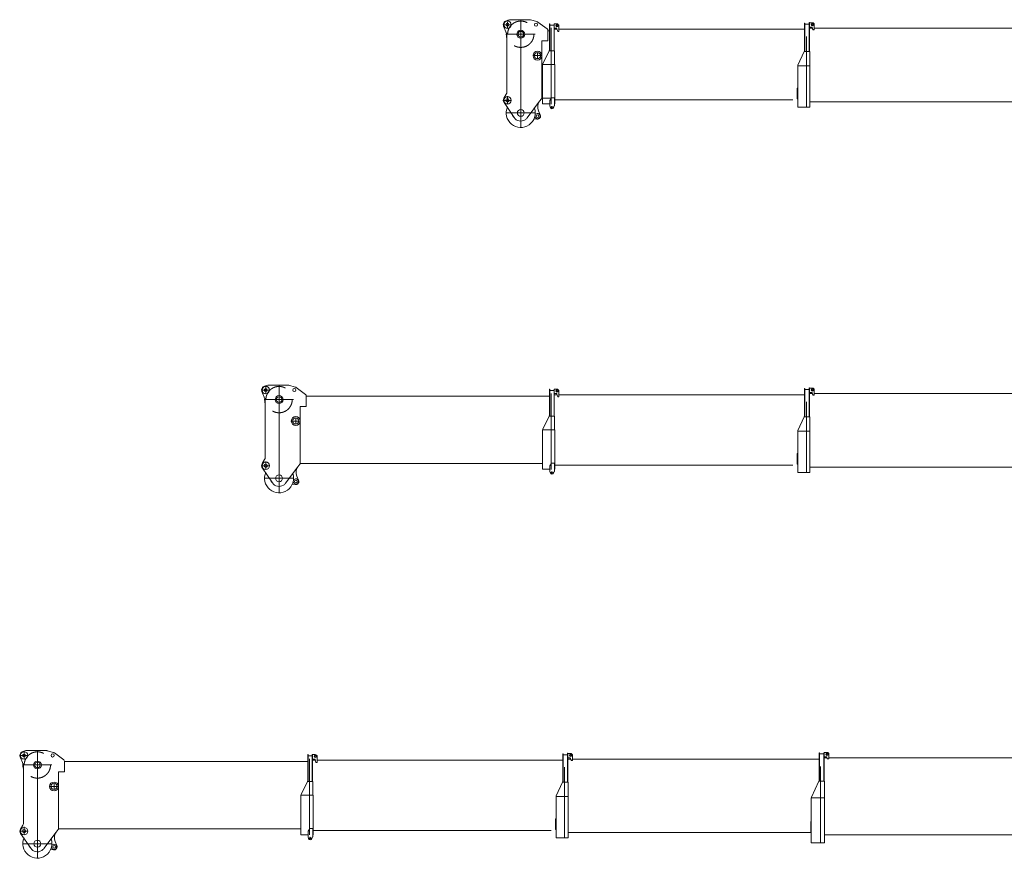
# Model space of a CAD drawing. Extents: x 7167 to 100032, y 5274 to 65025.
# Tile 16 of 18: x 56823 to 75685, y 33274 to 49359. Entities that reach past the tile are written whole.
import ezdxf

# ---------------------------------------------------------------- set-up
doc = ezdxf.new("R2010")
doc.units = 0
doc.header["$LTSCALE"] = 62.5
doc.header["$MEASUREMENT"] = 0
doc.linetypes.add('CENTER', pattern=[50.5, 30, -9, 2.5, -9])
doc.linetypes.add('HIDDEN', pattern=[12.6, 8.4, -4.2])
doc.layers.add('11', color=251, linetype='Continuous')

# ---------------------------------------------------------------- blocks, each defined once
blk = doc.blocks.new('*G60')
at = {"layer": '11', "color": 251, "linetype": 'Continuous', "lineweight": 9}
for p, q in [((71858, 48760), (71858, 49292)), ((71858, 49292), (71866, 49292)), ((71866, 49292), (71866, 48760)), ((71866, 49255), (71866, 49275)), ((71866, 49275), (71948, 49275)), ((71948, 49275), (71866, 49275)), ((71866, 49275), (71866, 49195)), ((71948, 48752), (71948, 49305)), ((71948, 49305), (71956, 49305)), ((71948, 49275), (71948, 49255)), ((71948, 49195), (71948, 49275)), ((71956, 49305), (71956, 48752)), ((71956, 49215), (71956, 49302)), ((71956, 49302), (72006, 49302)), ((72043, 49265), (72043, 49168)), ((71995, 49215), (71956, 49215)), ((71956, 49195), (72009, 49195)), ((72017, 49168), (72004, 49208)), ((72015, 49172), (72043, 49172)), ((72043, 49168), (72017, 49168)), ((72043, 49195), (76767, 49195)), ((71866, 49002), (71866, 48760)), ((71893, 49040), (71893, 47684)), ((71948, 48760), (71948, 49002)), ((71731, 48490), (71853, 48752)), ((71853, 48752), (71858, 48760)), ((71853, 48752), (71962, 48752)), ((71866, 48752), (71866, 48760)), ((71866, 48760), (71866, 48752)), ((71946, 48752), (71866, 48752)), ((71962, 48752), (71962, 47684)), ((71731, 48490), (71728, 48477)), ((71728, 48086), (71728, 48477)), ((71728, 48477), (71962, 48477)), ((71728, 48477), (71728, 47824)), ((71964, 48477), (71728, 48477)), ((71732, 48477), (71742, 48477)), ((71948, 48477), (71742, 48477)), ((71958, 48477), (71948, 48477)), ((71728, 48048), (71717, 48048)), ((71717, 48048), (71717, 47843)), ((71717, 48025), (71717, 47854)), ((71728, 47684), (71728, 48083)), ((71717, 47843), (71728, 47843)), ((76606, 47786), (71962, 47786)), ((71962, 47684), (71728, 47684))]:
    blk.add_line(p, q, dxfattribs=at)
for radius in [22.3, 15]:
    blk.add_circle((72006, 49265), radius, dxfattribs=at)
for centre, radius, start, end in [((72006, 49265), 37, 0, 89.9929), ((71995, 49205), 10, 14.9971, 89.9938)]:
    blk.add_arc(centre, radius, start, end, dxfattribs=at)
blk = doc.blocks.new('*G62')
at = {"layer": '11', "color": 251, "linetype": 'Continuous', "lineweight": 9}
for p, q in [((66151, 49096), (66093, 49236)), ((66107, 49202), (66093, 49236)), ((66146, 49340), (66204, 49356)), ((66146, 49340), (66175, 49348)), ((66175, 49348), (66204, 49356)), ((66204, 49356), (66599, 49356)), ((66204, 49356), (66208, 49356)), ((66425, 49356), (66208, 49356)), ((66610, 49355), (66730, 49322)), ((66750, 49312), (66927, 49182)), ((66157, 47981), (66157, 49065)), ((66942, 49152), (66942, 48952)), ((66977, 49145), (66942, 49145)), ((66825, 48952), (66832, 48952)), ((66942, 48952), (66825, 48952)), ((66825, 48952), (66825, 47846)), ((66821, 48646), (66819, 48640)), ((66825, 48653), (66825, 48445)), ((66825, 48640), (66825, 48190)), ((66825, 48186), (66825, 48445)), ((66825, 48110), (66825, 48104)), ((66825, 47854), (66825, 48104)), ((66099, 47854), (66143, 47931)), ((66143, 47931), (66099, 47854)), ((66157, 48020), (66157, 47981)), ((66294, 47486), (66102, 47770)), ((66781, 47796), (66546, 47480)), ((66819, 47846), (66781, 47796)), ((66825, 47846), (66819, 47846)), ((67007, 47856), (66825, 47856)), ((66762, 47613), (66796, 47538)), ((66266, 47527), (66288, 47494)), ((66733, 47454), (66676, 47462))]:
    blk.add_line(p, q, dxfattribs=at)
at = {"layer": '11', "color": 251, "linetype": 'CENTER', "lineweight": 9}
for p, q in [((66422, 49359), (66422, 48804)), ((66422, 47296), (66422, 49333)), ((66144, 49081), (66699, 49081)), ((66422, 47851), (66422, 47296)), ((66144, 47573), (66699, 47573))]:
    blk.add_line(p, q, dxfattribs=at)
at = {"layer": '11', "color": 251, "linetype": 'Continuous', "lineweight": 9}
for centre, radius in [((66167, 49264), 71), ((66167, 49264), 27.5), ((66714, 49264), 30), ((66422, 49081), 76), ((66422, 49081), 54.2), ((66741, 48671), 84.1), ((66741, 48671), 61), ((66167, 47814), 71), ((66167, 47814), 32.5), ((66422, 47573), 65), ((66422, 47573), 65), ((66422, 47573), 65), ((66742, 47513), 25.5)]:
    blk.add_circle(centre, radius, dxfattribs=at)
at = {"layer": '11', "color": 251, "linetype": 'HIDDEN', "lineweight": 9}
blk.add_circle((66422, 49081), 252, dxfattribs=at)
at = {"layer": '11', "color": 251, "linetype": 'Continuous', "lineweight": 9}
for centre, radius, start, end in [((66167, 49264), 79, 105.348, -159.3548), ((66422, 49081), 277, 82.2926, 97.7114), ((66599, 49296), 60.5, 79.0014, 90.0024), ((66714, 49264), 60, 53.6588, 74.5829), ((66422, 49081), 277, 174.3925, -162.7381), ((66077, 49065), 80, 0, 22.3863), ((66905, 49152), 37, 0, 53.6512), ((66057, 47981), 100, -30.1654, -0.0008), ((66057, 47981), 100, -30.1665, -0.0007), ((66167, 47814), 79, 149.8196, -145.9089), ((66167, 47814), 79, 149.8347, -145.9218), ((66926, 47688), 180, 143.282, -155.3136), ((66422, 47573), 278, 155.7507, 19.3269), ((66742, 47513), 50, -175.9505, 154.7078), ((66742, 47513), 60, -98.1275, 24.6946), ((66422, 47573), 155, -145.9088, -57.4797), ((66422, 47573), 155, -57.4819, -36.7205)]:
    blk.add_arc(centre, radius, start, end, dxfattribs=at)
blk = doc.blocks.new('*G61')
at = {"layer": '11', "color": 251, "linetype": 'CENTER', "lineweight": 9}
for p, q in [((66096, 49264), (66238, 49264)), ((66167, 49320), (66167, 49193)), ((66653, 48671), (66822, 48671)), ((66741, 48716), (66741, 48614)), ((66096, 47814), (66243, 47814)), ((66167, 47895), (66167, 47743))]:
    blk.add_line(p, q, dxfattribs=at)
at = {"color": 7, "linetype": 'Continuous', "lineweight": 9}
blk.add_blockref('*G62', (0, 0), dxfattribs=at)
blk = doc.blocks.new('*G63')
at = {"layer": '11', "color": 251, "linetype": 'Continuous', "lineweight": 9}
for p, q in [((66971, 48771), (66971, 49281)), ((66971, 49281), (66977, 49281)), ((66977, 49281), (66977, 49265)), ((66977, 49265), (66977, 48771)), ((66977, 49234), (66977, 49254)), ((66977, 49254), (67059, 49254)), ((67059, 49254), (66977, 49254)), ((66977, 49254), (66977, 49174)), ((67065, 49281), (67059, 49281)), ((67059, 49281), (67059, 48765)), ((67059, 49254), (67059, 49234)), ((67059, 49174), (67059, 49254)), ((67065, 48765), (67065, 49281)), ((67065, 49195), (67065, 49281)), ((67065, 49281), (67115, 49281)), ((67152, 49244), (67152, 49131)), ((67007, 49201), (67007, 47740)), ((67104, 49195), (67065, 49195)), ((67065, 49175), (67117, 49175)), ((67129, 49131), (67113, 49187)), ((67152, 49131), (67129, 49131)), ((67152, 49175), (71858, 49175)), ((66977, 49013), (66977, 48771)), ((67059, 48771), (67059, 49013)), ((66966, 48765), (66844, 48516)), ((66966, 48765), (66971, 48771)), ((67069, 48765), (66966, 48765)), ((66977, 48771), (66977, 48765)), ((66977, 48771), (66977, 48765)), ((66977, 48765), (67059, 48765)), ((67059, 48765), (67059, 48771)), ((67069, 48504), (67069, 48765)), ((66839, 48504), (66844, 48516)), ((66839, 48504), (66839, 47886)), ((66839, 48504), (67073, 48504)), ((66839, 48130), (66839, 48504)), ((66853, 48504), (66843, 48504)), ((66853, 48504), (67059, 48504)), ((67059, 48504), (67069, 48504)), ((67073, 48504), (67073, 47756)), ((66839, 47746), (66839, 48127)), ((66839, 47856), (66835, 47856)), ((66980, 47746), (66839, 47746)), ((66980, 47811), (67010, 47863)), ((66980, 47706), (66980, 47811)), ((67010, 47863), (67060, 47863)), ((67066, 47863), (67060, 47863)), ((67066, 47706), (67066, 47863)), ((67073, 47746), (67066, 47746)), ((71636, 47826), (67073, 47826)), ((67073, 47756), (67073, 47746)), ((66989, 47674), (66980, 47706)), ((67060, 47706), (67051, 47674)), ((67060, 47706), (67066, 47706))]:
    blk.add_line(p, q, dxfattribs=at)
for centre, radius in [((67115, 49244), 22.3), ((67115, 49244), 15), ((67020, 47682), 15.5)]:
    blk.add_circle(centre, radius, dxfattribs=at)
for centre, radius, start, end in [((67115, 49244), 37, 0, 90.0035), ((67104, 49185), 10, 14.9983, 89.9982), ((67020, 47682), 32.5, -165.1294, -14.8699)]:
    blk.add_arc(centre, radius, start, end, dxfattribs=at)
blk = doc.blocks.new('*G65')
at = {"layer": '11', "color": 251, "linetype": 'Continuous', "lineweight": 9}
for p, q in [((71858, 41760), (71858, 42292)), ((71858, 42292), (71866, 42292)), ((71866, 42292), (71866, 41760)), ((71866, 42255), (71866, 42275)), ((71866, 42275), (71948, 42275)), ((71948, 42275), (71866, 42275)), ((71866, 42275), (71866, 42195)), ((71948, 41752), (71948, 42305)), ((71948, 42305), (71956, 42305)), ((71948, 42275), (71948, 42255)), ((71948, 42195), (71948, 42275)), ((71956, 42305), (71956, 41752)), ((71956, 42215), (71956, 42302)), ((71956, 42302), (72006, 42302)), ((72043, 42265), (72043, 42168)), ((71995, 42215), (71956, 42215)), ((71956, 42195), (72009, 42195)), ((72017, 42168), (72004, 42208)), ((72015, 42172), (72043, 42172)), ((72043, 42168), (72017, 42168)), ((72043, 42195), (76767, 42195)), ((71866, 42002), (71866, 41760)), ((71893, 42040), (71893, 40684)), ((71948, 41760), (71948, 42002)), ((71731, 41490), (71853, 41752)), ((71853, 41752), (71858, 41760)), ((71853, 41752), (71962, 41752)), ((71866, 41752), (71866, 41760)), ((71866, 41760), (71866, 41752)), ((71946, 41752), (71866, 41752)), ((71962, 41752), (71962, 40684)), ((71731, 41490), (71728, 41477)), ((71728, 41086), (71728, 41477)), ((71728, 41477), (71962, 41477)), ((71728, 41477), (71728, 40824)), ((71964, 41477), (71728, 41477)), ((71732, 41477), (71742, 41477)), ((71948, 41477), (71742, 41477)), ((71958, 41477), (71948, 41477)), ((71728, 41048), (71717, 41048)), ((71717, 41048), (71717, 40843)), ((71717, 41025), (71717, 40854)), ((71728, 40684), (71728, 41083)), ((71717, 40843), (71728, 40843)), ((76606, 40786), (71962, 40786)), ((71962, 40684), (71728, 40684))]:
    blk.add_line(p, q, dxfattribs=at)
for radius in [22.3, 15]:
    blk.add_circle((72006, 42265), radius, dxfattribs=at)
for centre, radius, start, end in [((72006, 42265), 37, 0, 89.9929), ((71995, 42205), 10, 14.9971, 89.9938)]:
    blk.add_arc(centre, radius, start, end, dxfattribs=at)
blk = doc.blocks.new('*G66')
at = {"layer": '11', "color": 251, "linetype": 'Continuous', "lineweight": 9}
for p, q in [((66971, 41771), (66971, 42281)), ((66971, 42281), (66977, 42281)), ((66977, 42281), (66977, 42265)), ((66977, 42265), (66977, 41771)), ((66977, 42234), (66977, 42254)), ((66977, 42254), (67059, 42254)), ((67059, 42254), (66977, 42254)), ((66977, 42254), (66977, 42174)), ((67065, 42281), (67059, 42281)), ((67059, 42281), (67059, 41765)), ((67059, 42254), (67059, 42234)), ((67059, 42174), (67059, 42254)), ((67065, 41765), (67065, 42281)), ((67065, 42195), (67065, 42281)), ((67065, 42281), (67115, 42281)), ((67007, 42201), (67007, 40740)), ((67104, 42195), (67065, 42195)), ((67065, 42175), (67117, 42175)), ((67129, 42131), (67113, 42187)), ((67152, 42131), (67129, 42131)), ((67152, 42244), (67152, 42131)), ((67152, 42175), (71858, 42175)), ((66977, 42013), (66977, 41771)), ((67059, 41771), (67059, 42013)), ((66966, 41765), (66844, 41516)), ((66966, 41765), (66971, 41771)), ((67069, 41765), (66966, 41765)), ((66977, 41771), (66977, 41765)), ((66977, 41771), (66977, 41765)), ((66977, 41765), (67059, 41765)), ((67059, 41765), (67059, 41771)), ((67069, 41504), (67069, 41765)), ((66839, 41504), (66844, 41516)), ((66839, 41504), (66839, 40886)), ((66839, 41504), (67073, 41504)), ((66839, 41130), (66839, 41504)), ((66853, 41504), (66843, 41504)), ((66853, 41504), (67059, 41504)), ((67059, 41504), (67069, 41504)), ((67073, 41504), (67073, 40756)), ((66839, 40746), (66839, 41127)), ((66839, 40856), (66835, 40856)), ((66980, 40746), (66839, 40746)), ((66980, 40811), (67010, 40863)), ((66980, 40706), (66980, 40811)), ((67010, 40863), (67060, 40863)), ((67066, 40863), (67060, 40863)), ((67066, 40706), (67066, 40863)), ((67073, 40746), (67066, 40746)), ((71636, 40826), (67073, 40826)), ((67073, 40756), (67073, 40746)), ((66989, 40674), (66980, 40706)), ((67060, 40706), (67051, 40674)), ((67060, 40706), (67066, 40706))]:
    blk.add_line(p, q, dxfattribs=at)
for centre, radius in [((67115, 42244), 22.3), ((67115, 42244), 15), ((67020, 40682), 15.5)]:
    blk.add_circle(centre, radius, dxfattribs=at)
for centre, radius, start, end in [((67115, 42244), 37, 0, 90.0035), ((67104, 42185), 10, 14.9983, 89.9982), ((67020, 40682), 32.5, -165.1294, -14.8699)]:
    blk.add_arc(centre, radius, start, end, dxfattribs=at)
blk = doc.blocks.new('*G68')
at = {"layer": '11', "color": 251, "linetype": 'Continuous', "lineweight": 9}
for p, q in [((61516, 42340), (61574, 42356)), ((61516, 42340), (61545, 42348)), ((61545, 42348), (61574, 42356)), ((61574, 42356), (61969, 42356)), ((61574, 42356), (61578, 42356)), ((61795, 42356), (61578, 42356)), ((61980, 42355), (62100, 42322)), ((62120, 42312), (62297, 42182)), ((61521, 42096), (61463, 42236)), ((61477, 42202), (61463, 42236)), ((61527, 40981), (61527, 42065)), ((62312, 42152), (62312, 41952)), ((66971, 42145), (62312, 42145)), ((62195, 41952), (62202, 41952)), ((62312, 41952), (62195, 41952)), ((62195, 41952), (62195, 40846)), ((62191, 41646), (62189, 41640)), ((62195, 41653), (62195, 41445)), ((62195, 41640), (62195, 41190)), ((62195, 41186), (62195, 41445)), ((61469, 40854), (61513, 40931)), ((61513, 40931), (61469, 40854)), ((61527, 41020), (61527, 40981)), ((62195, 41110), (62195, 41104)), ((62195, 40854), (62195, 41104)), ((61664, 40486), (61472, 40770)), ((62151, 40796), (61916, 40480)), ((62189, 40846), (62151, 40796)), ((62195, 40846), (62189, 40846)), ((66839, 40856), (62195, 40856)), ((62132, 40613), (62166, 40538)), ((61636, 40527), (61658, 40494)), ((62103, 40454), (62046, 40462))]:
    blk.add_line(p, q, dxfattribs=at)
at = {"layer": '11', "color": 251, "linetype": 'CENTER', "lineweight": 9}
for p, q in [((61792, 42359), (61792, 41804)), ((61792, 40296), (61792, 42333)), ((61514, 42081), (62069, 42081)), ((61792, 40851), (61792, 40296)), ((61514, 40573), (62069, 40573))]:
    blk.add_line(p, q, dxfattribs=at)
at = {"layer": '11', "color": 251, "linetype": 'Continuous', "lineweight": 9}
for centre, radius in [((61537, 42264), 71), ((61537, 42264), 27.5), ((62084, 42264), 30), ((61792, 42081), 76), ((61792, 42081), 54.2), ((62111, 41671), 84.1), ((62111, 41671), 61), ((61537, 40814), 71), ((61537, 40814), 32.5), ((61792, 40573), 65), ((61792, 40573), 65), ((61792, 40573), 65), ((62112, 40513), 25.5)]:
    blk.add_circle(centre, radius, dxfattribs=at)
at = {"layer": '11', "color": 251, "linetype": 'HIDDEN', "lineweight": 9}
blk.add_circle((61792, 42081), 252, dxfattribs=at)
at = {"layer": '11', "color": 251, "linetype": 'Continuous', "lineweight": 9}
for centre, radius, start, end in [((61537, 42264), 79, 105.348, -159.3548), ((61792, 42081), 277, 82.2926, 97.7114), ((61969, 42296), 60.5, 79.0014, 90.0024), ((62084, 42264), 60, 53.6588, 74.5829), ((61792, 42081), 277, 174.3925, -162.7381), ((61447, 42065), 80, 0, 22.3863), ((62275, 42152), 37, 0, 53.6512), ((61427, 40981), 100, -30.1654, -0.0008), ((61427, 40981), 100, -30.1665, -0.0007), ((61537, 40814), 79, 149.8196, -145.9089), ((61537, 40814), 79, 149.8347, -145.9218), ((62296, 40688), 180, 143.282, -155.3136), ((61792, 40573), 278, 155.7507, 19.3269), ((62112, 40513), 50, -175.9505, 154.7078), ((61792, 40573), 155, -145.9088, -57.4797), ((61792, 40573), 155, -57.4819, -36.7205), ((62112, 40513), 60, -98.1275, 24.6946)]:
    blk.add_arc(centre, radius, start, end, dxfattribs=at)
blk = doc.blocks.new('*G67')
at = {"layer": '11', "color": 251, "linetype": 'CENTER', "lineweight": 9}
for p, q in [((61466, 42264), (61608, 42264)), ((61537, 42320), (61537, 42193)), ((62111, 41716), (62111, 41614)), ((62023, 41671), (62192, 41671)), ((61466, 40814), (61613, 40814)), ((61537, 40895), (61537, 40743))]:
    blk.add_line(p, q, dxfattribs=at)
at = {"color": 7, "linetype": 'Continuous', "lineweight": 9}
blk.add_blockref('*G68', (0, 0), dxfattribs=at)
blk = doc.blocks.new('*G69')
at = {"layer": '11', "color": 251, "linetype": 'Continuous', "lineweight": 9}
for p, q in [((67228, 34760), (67228, 35292)), ((67228, 35292), (67236, 35292)), ((67236, 35292), (67236, 34760)), ((67236, 35255), (67236, 35275)), ((67236, 35275), (67318, 35275)), ((67318, 35275), (67236, 35275)), ((67236, 35275), (67236, 35195)), ((67318, 34752), (67318, 35305)), ((67318, 35305), (67326, 35305)), ((67318, 35275), (67318, 35255)), ((67318, 35195), (67318, 35275)), ((67326, 35305), (67326, 34752)), ((67326, 35215), (67326, 35302)), ((67326, 35302), (67376, 35302)), ((67365, 35215), (67326, 35215)), ((67326, 35195), (67378, 35195)), ((67387, 35168), (67374, 35208)), ((67385, 35172), (67413, 35172)), ((67413, 35168), (67387, 35168)), ((67413, 35265), (67413, 35168)), ((67413, 35195), (72137, 35195)), ((67236, 35002), (67236, 34760)), ((67263, 35040), (67263, 33684)), ((67318, 34760), (67318, 35002)), ((67101, 34490), (67223, 34752)), ((67223, 34752), (67228, 34760)), ((67223, 34752), (67332, 34752)), ((67236, 34752), (67236, 34760)), ((67236, 34760), (67236, 34752)), ((67316, 34752), (67236, 34752)), ((67332, 34752), (67332, 33684)), ((67101, 34490), (67098, 34477)), ((67098, 34086), (67098, 34477)), ((67098, 34477), (67332, 34477)), ((67098, 34477), (67098, 33824)), ((67334, 34477), (67098, 34477)), ((67102, 34477), (67112, 34477)), ((67318, 34477), (67112, 34477)), ((67328, 34477), (67318, 34477)), ((67098, 34048), (67087, 34048)), ((67087, 34048), (67087, 33843)), ((67087, 34025), (67087, 33854)), ((67098, 33684), (67098, 34083)), ((67087, 33843), (67098, 33843)), ((71976, 33786), (67332, 33786)), ((67332, 33684), (67098, 33684))]:
    blk.add_line(p, q, dxfattribs=at)
for radius in [22.3, 15]:
    blk.add_circle((67376, 35265), radius, dxfattribs=at)
for centre, radius, start, end in [((67376, 35265), 37, 0, 89.9929), ((67365, 35205), 10, 14.9971, 89.9938)]:
    blk.add_arc(centre, radius, start, end, dxfattribs=at)
blk = doc.blocks.new('*G70')
at = {"layer": '11', "color": 251, "linetype": 'Continuous', "lineweight": 9}
for p, q in [((62341, 34771), (62341, 35281)), ((62341, 35281), (62347, 35281)), ((62347, 35281), (62347, 35265)), ((62435, 35281), (62429, 35281)), ((62429, 35281), (62429, 34765)), ((62435, 34765), (62435, 35281)), ((62435, 35195), (62435, 35281)), ((62435, 35281), (62485, 35281)), ((62347, 35265), (62347, 34771)), ((62347, 35234), (62347, 35254)), ((62347, 35254), (62429, 35254)), ((62429, 35254), (62347, 35254)), ((62347, 35254), (62347, 35174)), ((62377, 35201), (62377, 33740)), ((62429, 35254), (62429, 35234)), ((62429, 35174), (62429, 35254)), ((62474, 35195), (62435, 35195)), ((62435, 35175), (62487, 35175)), ((62499, 35131), (62483, 35187)), ((62522, 35131), (62499, 35131)), ((62522, 35244), (62522, 35131)), ((62522, 35175), (67228, 35175)), ((62347, 35013), (62347, 34771)), ((62429, 34771), (62429, 35013)), ((62336, 34765), (62214, 34516)), ((62336, 34765), (62341, 34771)), ((62439, 34765), (62336, 34765)), ((62347, 34771), (62347, 34765)), ((62347, 34771), (62347, 34765)), ((62347, 34765), (62429, 34765)), ((62429, 34765), (62429, 34771)), ((62439, 34504), (62439, 34765)), ((62209, 34504), (62214, 34516)), ((62209, 34504), (62209, 33886)), ((62209, 34504), (62443, 34504)), ((62209, 34130), (62209, 34504)), ((62223, 34504), (62213, 34504)), ((62223, 34504), (62429, 34504)), ((62429, 34504), (62439, 34504)), ((62443, 34504), (62443, 33756)), ((62209, 33746), (62209, 34127)), ((62209, 33856), (62205, 33856)), ((62350, 33811), (62380, 33863)), ((62350, 33706), (62350, 33811)), ((62380, 33863), (62430, 33863)), ((62436, 33863), (62430, 33863)), ((62436, 33706), (62436, 33863)), ((67006, 33826), (62443, 33826)), ((62350, 33746), (62209, 33746)), ((62359, 33674), (62350, 33706)), ((62430, 33706), (62421, 33674)), ((62430, 33706), (62436, 33706)), ((62443, 33746), (62436, 33746)), ((62443, 33756), (62443, 33746))]:
    blk.add_line(p, q, dxfattribs=at)
for centre, radius in [((62485, 35244), 22.3), ((62485, 35244), 15), ((62390, 33682), 15.5)]:
    blk.add_circle(centre, radius, dxfattribs=at)
for centre, radius, start, end in [((62485, 35244), 37, 0, 90.0035), ((62474, 35185), 10, 14.9983, 89.9982), ((62390, 33682), 32.5, -165.1294, -14.8699)]:
    blk.add_arc(centre, radius, start, end, dxfattribs=at)
blk = doc.blocks.new('*G72')
at = {"layer": '11', "color": 251, "linetype": 'Continuous', "lineweight": 9}
for p, q in [((56886, 35340), (56944, 35356)), ((56886, 35340), (56914, 35348)), ((56914, 35348), (56944, 35356)), ((56944, 35356), (57339, 35356)), ((56944, 35356), (56948, 35356)), ((57165, 35356), (56948, 35356)), ((57350, 35355), (57470, 35322)), ((57489, 35312), (57667, 35182)), ((56891, 35096), (56833, 35236)), ((56847, 35202), (56833, 35236)), ((57682, 35152), (57682, 34952)), ((62341, 35145), (57682, 35145)), ((56897, 33981), (56897, 35065)), ((57565, 34952), (57572, 34952)), ((57682, 34952), (57565, 34952)), ((57565, 34952), (57565, 33846)), ((57561, 34646), (57559, 34640)), ((57565, 34653), (57565, 34445)), ((57565, 34640), (57565, 34190)), ((57565, 34186), (57565, 34445)), ((56897, 34020), (56897, 33981)), ((57565, 34110), (57565, 34104)), ((57565, 33854), (57565, 34104)), ((56839, 33854), (56883, 33931)), ((56883, 33931), (56839, 33854)), ((57034, 33486), (56842, 33770)), ((57521, 33796), (57286, 33480)), ((57559, 33846), (57521, 33796)), ((57565, 33846), (57559, 33846)), ((62209, 33856), (57565, 33856)), ((57502, 33613), (57536, 33538)), ((57006, 33527), (57028, 33494)), ((57473, 33454), (57416, 33462))]:
    blk.add_line(p, q, dxfattribs=at)
at = {"layer": '11', "color": 251, "linetype": 'CENTER', "lineweight": 9}
for p, q in [((57162, 35359), (57162, 34804)), ((57162, 33296), (57162, 35333)), ((56884, 35081), (57439, 35081)), ((57162, 33851), (57162, 33296)), ((56884, 33573), (57439, 33573))]:
    blk.add_line(p, q, dxfattribs=at)
at = {"layer": '11', "color": 251, "linetype": 'Continuous', "lineweight": 9}
for centre, radius in [((56907, 35264), 71), ((56907, 35264), 27.5), ((57454, 35264), 30), ((57162, 35081), 76), ((57162, 35081), 54.2), ((57481, 34671), 84.1), ((57481, 34671), 61), ((56907, 33814), 71), ((56907, 33814), 32.5), ((57162, 33573), 65), ((57162, 33573), 65), ((57162, 33573), 65), ((57482, 33513), 25.5)]:
    blk.add_circle(centre, radius, dxfattribs=at)
at = {"layer": '11', "color": 251, "linetype": 'HIDDEN', "lineweight": 9}
blk.add_circle((57162, 35081), 252, dxfattribs=at)
at = {"layer": '11', "color": 251, "linetype": 'Continuous', "lineweight": 9}
for centre, radius, start, end in [((56907, 35264), 79, 105.348, -159.3548), ((57162, 35081), 277, 82.2926, 97.7114), ((57339, 35296), 60.5, 79.0014, 90.0024), ((57454, 35264), 60, 53.6588, 74.5829), ((57162, 35081), 277, 174.3925, -162.7381), ((56817, 35065), 80, 0, 22.3863), ((57645, 35152), 37, 0, 53.6512), ((56797, 33981), 100, -30.1654, -0.0008), ((56797, 33981), 100, -30.1665, -0.0007), ((56907, 33814), 79, 149.8196, -145.9089), ((56907, 33814), 79, 149.8347, -145.9218), ((57666, 33688), 180, 143.282, -155.3136), ((57162, 33573), 278, 155.7507, 19.3269), ((57162, 33573), 155, -145.9088, -57.4797), ((57162, 33573), 155, -57.4819, -36.7205), ((57482, 33513), 50, -175.9505, 154.7078), ((57482, 33513), 60, -98.1275, 24.6946)]:
    blk.add_arc(centre, radius, start, end, dxfattribs=at)
blk = doc.blocks.new('*G71')
at = {"layer": '11', "color": 251, "linetype": 'CENTER', "lineweight": 9}
for p, q in [((56907, 35320), (56907, 35193)), ((56836, 35264), (56978, 35264)), ((57481, 34716), (57481, 34614)), ((57393, 34671), (57562, 34671)), ((56836, 33814), (56983, 33814)), ((56907, 33895), (56907, 33743))]:
    blk.add_line(p, q, dxfattribs=at)
at = {"color": 7, "linetype": 'Continuous', "lineweight": 9}
blk.add_blockref('*G72', (0, 0), dxfattribs=at)
blk = doc.blocks.new('*G73')
at = {"layer": '11', "color": 251, "linetype": 'Continuous', "lineweight": 9}
for p, q in [((72137, 34782), (72137, 35316)), ((72137, 35316), (72147, 35316)), ((72147, 35316), (72147, 34778)), ((72147, 35276), (72147, 35296)), ((72147, 35296), (72229, 35296)), ((72229, 35296), (72147, 35296)), ((72147, 35296), (72147, 35216)), ((72237, 35316), (72229, 35316)), ((72229, 34770), (72229, 35316)), ((72229, 35296), (72229, 35276)), ((72237, 35237), (72237, 35323)), ((72237, 35323), (72287, 35323)), ((72237, 34781), (72237, 35316)), ((72324, 35286), (72324, 35200)), ((72147, 35208), (72147, 35216)), ((72229, 35208), (72227, 35208)), ((72229, 35216), (72229, 35215)), ((72229, 35215), (72229, 35208)), ((72276, 35237), (72237, 35237)), ((72237, 35216), (72289, 35216)), ((72293, 35200), (72285, 35229)), ((72324, 35200), (72293, 35200)), ((72324, 35216), (81734, 35216)), ((72147, 35020), (72147, 34770)), ((72162, 35055), (72162, 33591)), ((72129, 34770), (71992, 34467)), ((72243, 34770), (72129, 34770)), ((72137, 34782), (72133, 34770)), ((72133, 34770), (72145, 34770)), ((72145, 34770), (72227, 34770)), ((72145, 34770), (72227, 34770)), ((72237, 34770), (72227, 34770)), ((72237, 34781), (72237, 34770)), ((72243, 33591), (72243, 34770)), ((71992, 34467), (71987, 34454)), ((71987, 34454), (71987, 33593)), ((71993, 34454), (72006, 34454)), ((72006, 34454), (72243, 34454)), ((71976, 33998), (71976, 33816)), ((71987, 33998), (71976, 33998)), ((71976, 33998), (71976, 33793)), ((71976, 33793), (71987, 33793)), ((71987, 33593), (71987, 33591)), ((71987, 33591), (72243, 33591)), ((72243, 33741), (81528, 33741))]:
    blk.add_line(p, q, dxfattribs=at)
for radius in [22.3, 15]:
    blk.add_circle((72287, 35286), radius, dxfattribs=at)
for centre, radius, start, end in [((72287, 35286), 37, 0, 89.9988), ((72276, 35227), 10, 14.9515, 90.0113)]:
    blk.add_arc(centre, radius, start, end, dxfattribs=at)

msp = doc.modelspace()

# ---------------------------------------------------------------- block references
at = {"color": 7, "linetype": 'Continuous', "lineweight": 9}
for name in ['*G61', '*G63', '*G60', '*G67', '*G66', '*G65', '*G71', '*G70', '*G69', '*G73']:
    msp.add_blockref(name, (0, 0), dxfattribs=at)

doc.saveas('drawing.dxf')
